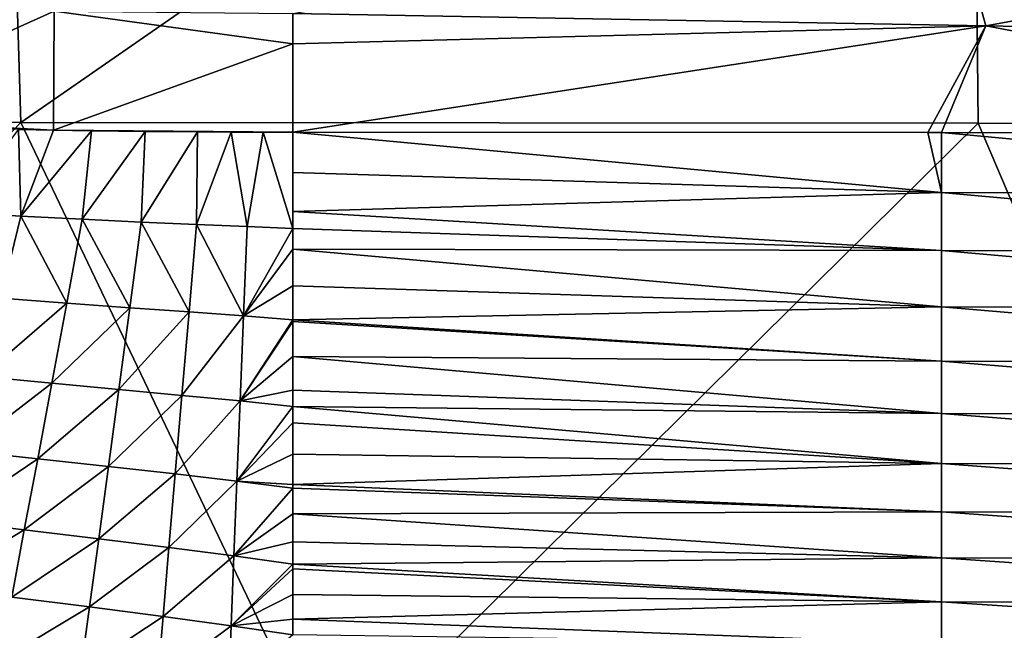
# Model space of a CAD drawing. Header units: metres. Extents: x -104 to 104, y -68 to 90.
# Tile 18 of 256: x -87.54 to -79.56, y 40.88 to 45.82. Entities that reach past the tile are written whole.
import ezdxf

# ---------------------------------------------------------------- set-up
doc = ezdxf.new("R2010")
doc.units = ezdxf.units.M
doc.layers.add('solid_FIT-BATH-153_SW0002', color=7, linetype='CONTINUOUS')

msp = doc.modelspace()

# ---------------------------------------------------------------- linework, layer by layer
at = {"layer": 'solid_FIT-BATH-153_SW0002'}
for points in [[(-87.68821, 50.324085, 16.53097), (-95.280121, 44.993069, 16.665369), (-87.524567, 44.988045, 16.558592)], [(-79.822777, 50.323502, 16.448248), (-87.68821, 50.324085, 16.53097), (-87.524567, 44.988045, 16.558592)], [(-79.822777, 50.323502, 16.448248), (-87.524567, 44.988045, 16.558592), (-79.769012, 44.983837, 16.469154)], [(-79.822777, 50.323502, 16.448248), (-79.769012, 44.983837, 16.469154), (-72.013466, 44.980373, 16.395523)], [(-71.957344, 50.323025, 16.380323), (-79.822777, 50.323502, 16.448248), (-72.013466, 44.980373, 16.395523)], [(-79.990074, 46.789463, -20.365519), (-79.708443, 45.771698, -20.31671), (-85.322723, 45.870975, -20.021191)], [(-79.990074, 46.789463, -20.365519), (-74.657417, 46.69009, -20.626539), (-79.708443, 45.771698, -20.31671)], [(-74.657417, 46.69009, -20.626539), (-74.094154, 45.665112, -20.593977), (-79.708443, 45.771698, -20.31671)], [(-89.18264, 45.023041, -19.712994), (-89.172607, 45.977913, -19.80801), (-87.255585, 45.890911, -19.914869)], [(-89.18264, 45.023041, -19.712994), (-87.255585, 45.890911, -19.914869), (-87.260796, 44.926556, -19.817358)], [(-87.260796, 44.926556, -19.817358), (-87.255585, 45.890911, -19.914869), (-85.322723, 45.626438, -20.000416)], [(-87.255585, 45.890911, -19.914869), (-85.322723, 45.870975, -20.021191), (-85.322723, 45.626438, -20.000416)], [(-79.708443, 45.771698, -20.31671), (-85.322723, 45.626438, -20.000416), (-85.322723, 45.870975, -20.021191)], [(-79.708443, 45.771698, -20.31671), (-85.322723, 44.912197, -19.926914), (-85.322723, 45.626438, -20.000416)], [(-79.708443, 45.771698, -20.31671), (-80.176735, 44.909386, -20.212362), (-85.322723, 44.912197, -19.926914)], [(-79.708443, 45.771698, -20.31671), (-80.066811, 44.909256, -20.218283), (-80.176735, 44.909386, -20.212362)], [(-79.708443, 45.771698, -20.31671), (-75.070419, 44.900757, -20.479553), (-80.066811, 44.909256, -20.218283)], [(-79.708443, 45.771698, -20.31671), (-74.094154, 45.665112, -20.593977), (-75.070419, 44.900757, -20.479553)], [(-87.260796, 44.926556, -19.817358), (-85.322723, 45.626438, -20.000416), (-85.322723, 44.912197, -19.926914)], [(-88.927704, 45.002083, -19.726482), (-89.18264, 45.023041, -19.712994), (-87.260796, 44.926556, -19.817358)], [(-88.66349, 44.983543, -19.740591), (-88.927704, 45.002083, -19.726482), (-87.260796, 44.926556, -19.817358)], [(-87.524567, 44.988045, 16.558592), (-95.280121, 44.993069, 16.665369), (-92.533394, 39.791527, 16.643263)], [(-87.524567, 44.988045, 16.558592), (-92.533394, 39.791527, 16.643263), (-85.039299, 39.784313, 16.539715)], [(-88.251266, 44.960247, -19.762844), (-88.66349, 44.983543, -19.740591), (-87.260796, 44.926556, -19.817358)], [(-87.825882, 44.942383, -19.786085), (-88.251266, 44.960247, -19.762844), (-87.260796, 44.926556, -19.817358)], [(-87.524841, 44.231419, -19.705832), (-88.036499, 44.26236, -19.679886), (-87.544418, 44.933498, -19.801609)], [(-87.544418, 44.933498, -19.801609), (-87.825882, 44.942383, -19.786085), (-87.260796, 44.926556, -19.817358)], [(-87.524841, 44.231419, -19.705832), (-87.544418, 44.933498, -19.801609), (-87.260796, 44.926556, -19.817358)], [(-87.524841, 44.231419, -19.705832), (-87.260796, 44.926556, -19.817358), (-86.954201, 44.920952, -19.834492)], [(-87.02771, 44.205719, -19.731443), (-87.524841, 44.231419, -19.705832), (-86.954201, 44.920952, -19.834492)], [(-79.769012, 44.983837, 16.469154), (-87.524567, 44.988045, 16.558592), (-85.039299, 39.784313, 16.539715)], [(-86.954201, 44.920952, -19.834492), (-87.260796, 44.926556, -19.817358), (-85.322723, 44.912197, -19.926914)], [(-87.02771, 44.205719, -19.731443), (-86.954201, 44.920952, -19.834492), (-86.518562, 44.915661, -19.859003)], [(-86.551346, 44.183773, -19.756296), (-87.02771, 44.205719, -19.731443), (-86.518562, 44.915661, -19.859003)], [(-86.518562, 44.915661, -19.859003), (-86.954201, 44.920952, -19.834492), (-85.322723, 44.912197, -19.926914)], [(-86.551346, 44.183773, -19.756296), (-86.518562, 44.915661, -19.859003), (-86.093506, 44.912941, -19.883066)], [(-86.093506, 44.912941, -19.883066), (-86.518562, 44.915661, -19.859003), (-85.322723, 44.912197, -19.926914)], [(-79.769012, 44.983837, 16.469154), (-85.039299, 39.784313, 16.539715), (-77.545212, 39.778263, 16.4529)], [(-72.013466, 44.980373, 16.395523), (-79.769012, 44.983837, 16.469154), (-77.545212, 39.778263, 16.4529)], [(-86.103279, 44.164547, -19.779758), (-86.551346, 44.183773, -19.756296), (-86.093506, 44.912941, -19.883066)], [(-86.103279, 44.164547, -19.779758), (-86.093506, 44.912941, -19.883066), (-85.821671, 44.912224, -19.898512)], [(-85.691254, 44.147091, -19.801161), (-86.103279, 44.164547, -19.779758), (-85.821671, 44.912224, -19.898512)], [(-85.563377, 44.912079, -19.913212), (-86.093506, 44.912941, -19.883066), (-85.322723, 44.912197, -19.926914)], [(-85.563377, 44.912079, -19.913212), (-85.821671, 44.912224, -19.898512), (-86.093506, 44.912941, -19.883066)], [(-85.691254, 44.147091, -19.801161), (-85.821671, 44.912224, -19.898512), (-85.563377, 44.912079, -19.913212)], [(-85.691254, 44.147091, -19.801161), (-85.563377, 44.912079, -19.913212), (-85.323021, 44.130157, -19.819788)], [(-85.323021, 44.130157, -19.819788), (-85.563377, 44.912079, -19.913212), (-85.322723, 44.912197, -19.926914)], [(-85.323021, 44.130157, -19.819788), (-85.322723, 44.912197, -19.926914), (-85.322853, 44.585339, -19.885944)], [(-80.06723, 44.423527, -20.159931), (-85.322853, 44.585339, -19.885944), (-85.322723, 44.912197, -19.926914)], [(-80.06723, 44.423527, -20.159931), (-85.322723, 44.912197, -19.926914), (-80.176735, 44.909386, -20.212362)], [(-80.06723, 44.423527, -20.159931), (-80.176735, 44.909386, -20.212362), (-80.066811, 44.909256, -20.218283)], [(-74.729065, 44.412037, -20.442823), (-80.06723, 44.423527, -20.159931), (-80.066811, 44.909256, -20.218283)], [(-74.729065, 44.412037, -20.442823), (-80.066811, 44.909256, -20.218283), (-75.070419, 44.900757, -20.479553)], [(-85.323021, 44.130157, -19.819788), (-85.322853, 44.585339, -19.885944), (-85.322968, 44.269566, -19.841267)], [(-80.06723, 44.423527, -20.159931), (-85.322968, 44.269566, -19.841267), (-85.322853, 44.585339, -19.885944)], [(-80.06723, 44.423527, -20.159931), (-80.06723, 43.952736, -20.091955), (-85.322968, 44.269566, -19.841267)], [(-74.729065, 43.939751, -20.379559), (-80.06723, 43.952736, -20.091955), (-80.06723, 44.423527, -20.159931)], [(-74.729065, 44.412037, -20.442823), (-74.729065, 43.939751, -20.379559), (-80.06723, 44.423527, -20.159931)], [(-87.686897, 43.567223, -19.5774), (-88.036499, 44.26236, -19.679886), (-87.524841, 44.231419, -19.705832)], [(-87.686897, 43.567223, -19.5774), (-87.524841, 44.231419, -19.705832), (-87.154091, 43.526485, -19.601803)], [(-87.154091, 43.526485, -19.601803), (-87.524841, 44.231419, -19.705832), (-87.02771, 44.205719, -19.731443)], [(-87.154091, 43.526485, -19.601803), (-87.02771, 44.205719, -19.731443), (-86.643692, 43.489567, -19.62553)], [(-86.643692, 43.489567, -19.62553), (-87.02771, 44.205719, -19.731443), (-86.551346, 44.183773, -19.756296)], [(-80.06723, 43.952736, -20.091955), (-85.323021, 44.130157, -19.819788), (-85.322968, 44.269566, -19.841267)], [(-86.643692, 43.489567, -19.62553), (-86.551346, 44.183773, -19.756296), (-86.163246, 43.455399, -19.647882)], [(-86.163246, 43.455399, -19.647882), (-86.551346, 44.183773, -19.756296), (-86.103279, 44.164547, -19.779758)], [(-86.163246, 43.455399, -19.647882), (-86.103279, 44.164547, -19.779758), (-85.720505, 43.422993, -19.66811)], [(-85.720505, 43.422993, -19.66811), (-86.103279, 44.164547, -19.779758), (-85.691254, 44.147091, -19.801161)], [(-85.720505, 43.422993, -19.66811), (-85.691254, 44.147091, -19.801161), (-85.323021, 44.130157, -19.819788)], [(-85.720505, 43.422993, -19.66811), (-85.323021, 44.130157, -19.819788), (-85.323074, 43.963673, -19.792629)], [(-80.06723, 43.952736, -20.091955), (-85.323074, 43.963673, -19.792629), (-85.323021, 44.130157, -19.819788)], [(-85.720505, 43.422993, -19.66811), (-85.323074, 43.963673, -19.792629), (-85.323158, 43.666527, -19.739801)], [(-80.06723, 43.497383, -20.013536), (-85.323158, 43.666527, -19.739801), (-85.323074, 43.963673, -19.792629)], [(-80.06723, 43.952736, -20.091955), (-80.06723, 43.497383, -20.013536), (-85.323074, 43.963673, -19.792629)], [(-74.729065, 43.483528, -20.306244), (-80.06723, 43.497383, -20.013536), (-80.06723, 43.952736, -20.091955)], [(-74.729065, 43.939751, -20.379559), (-74.729065, 43.483528, -20.306244), (-80.06723, 43.952736, -20.091955)], [(-85.720505, 43.422993, -19.66811), (-85.323158, 43.666527, -19.739801), (-85.323219, 43.391323, -19.685459)], [(-80.06723, 43.497383, -20.013536), (-85.323219, 43.391323, -19.685459), (-85.323158, 43.666527, -19.739801)], [(-87.686897, 43.567223, -19.5774), (-87.154091, 43.526485, -19.601803), (-87.841614, 42.932255, -19.424435)], [(-87.154091, 43.526485, -19.601803), (-87.274696, 42.878105, -19.446339), (-87.841614, 42.932255, -19.424435)], [(-87.154091, 43.526485, -19.601803), (-86.643692, 43.489567, -19.62553), (-87.274696, 42.878105, -19.446339)], [(-86.643692, 43.489567, -19.62553), (-86.73172, 42.827946, -19.467487), (-87.274696, 42.878105, -19.446339)], [(-86.643692, 43.489567, -19.62553), (-86.163246, 43.455399, -19.647882), (-86.73172, 42.827946, -19.467487)], [(-80.06723, 43.497383, -20.013536), (-80.06723, 43.057968, -19.923872), (-85.323219, 43.391323, -19.685459)], [(-74.729065, 43.043762, -20.222076), (-80.06723, 43.057968, -19.923872), (-80.06723, 43.497383, -20.013536)], [(-74.729065, 43.483528, -20.306244), (-74.729065, 43.043762, -20.222076), (-80.06723, 43.497383, -20.013536)], [(-86.163246, 43.455399, -19.647882), (-86.220299, 42.780655, -19.487192), (-86.73172, 42.827946, -19.467487)], [(-86.163246, 43.455399, -19.647882), (-85.720505, 43.422993, -19.66811), (-86.220299, 42.780655, -19.487192)], [(-85.720505, 43.422993, -19.66811), (-85.748207, 42.735184, -19.504711), (-86.220299, 42.780655, -19.487192)], [(-85.720505, 43.422993, -19.66811), (-85.323219, 43.391323, -19.685459), (-85.748207, 42.735184, -19.504711)], [(-85.748207, 42.735184, -19.504711), (-85.323219, 43.391323, -19.685459), (-85.323219, 43.377438, -19.68257)], [(-85.748207, 42.735184, -19.504711), (-85.323219, 43.377438, -19.68257), (-85.323242, 43.095963, -19.620665)], [(-80.06723, 43.057968, -19.923872), (-85.323242, 43.095963, -19.620665), (-85.323219, 43.377438, -19.68257)], [(-80.06723, 43.057968, -19.923872), (-85.323219, 43.377438, -19.68257), (-85.323219, 43.391323, -19.685459)], [(-85.748207, 42.735184, -19.504711), (-85.323242, 43.095963, -19.620665), (-85.323235, 42.822704, -19.554054)], [(-80.06723, 42.63496, -19.822159), (-85.323235, 42.822704, -19.554054), (-85.323242, 43.095963, -19.620665)], [(-80.06723, 43.057968, -19.923872), (-80.06723, 42.63496, -19.822159), (-85.323242, 43.095963, -19.620665)], [(-74.729065, 42.620827, -20.126251), (-80.06723, 42.63496, -19.822159), (-80.06723, 43.057968, -19.923872)], [(-74.729065, 43.043762, -20.222076), (-74.729065, 42.620827, -20.126251), (-80.06723, 43.057968, -19.923872)], [(-87.841614, 42.932255, -19.424435), (-87.274696, 42.878105, -19.446339), (-87.988701, 42.332603, -19.245272)], [(-87.274696, 42.878105, -19.446339), (-87.389366, 42.266098, -19.26334), (-87.988701, 42.332603, -19.245272)], [(-87.274696, 42.878105, -19.446339), (-86.73172, 42.827946, -19.467487), (-87.389366, 42.266098, -19.26334)], [(-86.73172, 42.827946, -19.467487), (-86.815399, 42.203747, -19.280237), (-87.389366, 42.266098, -19.26334)], [(-86.73172, 42.827946, -19.467487), (-86.220299, 42.780655, -19.487192), (-86.815399, 42.203747, -19.280237)], [(-86.220299, 42.780655, -19.487192), (-86.274483, 42.144386, -19.295326), (-86.815399, 42.203747, -19.280237)], [(-86.220299, 42.780655, -19.487192), (-85.748207, 42.735184, -19.504711), (-86.274483, 42.144386, -19.295326)], [(-85.748207, 42.735184, -19.504711), (-85.323235, 42.822704, -19.554054), (-85.323227, 42.690094, -19.519194)], [(-80.06723, 42.63496, -19.822159), (-85.323227, 42.690094, -19.519194), (-85.323235, 42.822704, -19.554054)], [(-85.748207, 42.735184, -19.504711), (-85.774475, 42.086929, -19.307915), (-86.274483, 42.144386, -19.295326)], [(-85.748207, 42.735184, -19.504711), (-85.323227, 42.690094, -19.519194), (-85.774475, 42.086929, -19.307915)], [(-85.774475, 42.086929, -19.307915), (-85.323227, 42.690094, -19.519194), (-85.323219, 42.558376, -19.482807)], [(-80.06723, 42.228542, -19.707548), (-85.323219, 42.558376, -19.482807), (-85.323227, 42.690094, -19.519194)], [(-80.06723, 42.63496, -19.822159), (-80.06723, 42.228542, -19.707548), (-85.323227, 42.690094, -19.519194)], [(-74.729065, 42.214886, -20.01791), (-80.06723, 42.228542, -19.707548), (-80.06723, 42.63496, -19.822159)], [(-74.729065, 42.620827, -20.126251), (-74.729065, 42.214886, -20.01791), (-80.06723, 42.63496, -19.822159)], [(-85.774475, 42.086929, -19.307915), (-85.323219, 42.558376, -19.482807), (-85.323212, 42.303616, -19.407099)], [(-80.06723, 42.228542, -19.707548), (-85.323212, 42.303616, -19.407099), (-85.323219, 42.558376, -19.482807)], [(-87.988701, 42.332603, -19.245272), (-87.389366, 42.266098, -19.26334), (-88.127823, 41.768017, -19.035704)], [(-85.774475, 42.086929, -19.307915), (-85.323212, 42.303616, -19.407099), (-85.323212, 42.058075, -19.326878)], [(-80.06723, 42.228542, -19.707548), (-85.323212, 42.058075, -19.326878), (-85.323212, 42.303616, -19.407099)], [(-87.389366, 42.266098, -19.26334), (-87.497849, 41.690716, -19.048822), (-88.127823, 41.768017, -19.035704)], [(-87.389366, 42.266098, -19.26334), (-86.815399, 42.203747, -19.280237), (-87.497849, 41.690716, -19.048822)], [(-86.815399, 42.203747, -19.280237), (-86.894547, 41.617783, -19.060022), (-87.497849, 41.690716, -19.048822)], [(-86.815399, 42.203747, -19.280237), (-86.274483, 42.144386, -19.295326), (-86.894547, 41.617783, -19.060022)], [(-80.06723, 42.228542, -19.707548), (-80.06723, 41.838684, -19.579159), (-85.323212, 42.058075, -19.326878)], [(-74.729065, 41.825859, -19.896145), (-80.06723, 41.838684, -19.579159), (-80.06723, 42.228542, -19.707548)], [(-74.729065, 42.214886, -20.01791), (-74.729065, 41.825859, -19.896145), (-80.06723, 42.228542, -19.707548)], [(-86.274483, 42.144386, -19.295326), (-86.325706, 41.548023, -19.068733), (-86.894547, 41.617783, -19.060022)], [(-86.274483, 42.144386, -19.295326), (-85.774475, 42.086929, -19.307915), (-86.325706, 41.548023, -19.068733)], [(-85.774475, 42.086929, -19.307915), (-85.799278, 41.480312, -19.074348), (-86.325706, 41.548023, -19.068733)], [(-85.774475, 42.086929, -19.307915), (-85.323212, 42.030136, -19.317265), (-85.799278, 41.480312, -19.074348)], [(-85.774475, 42.086929, -19.307915), (-85.323212, 42.058075, -19.326878), (-85.323212, 42.030136, -19.317265)], [(-80.06723, 41.838684, -19.579159), (-85.323212, 42.030136, -19.317265), (-85.323212, 42.058075, -19.326878)], [(-85.799278, 41.480312, -19.074348), (-85.323212, 42.030136, -19.317265), (-85.323212, 41.821362, -19.242056)], [(-80.06723, 41.838684, -19.579159), (-85.323212, 41.821362, -19.242056), (-85.323212, 42.030136, -19.317265)], [(-85.799278, 41.480312, -19.074348), (-85.323212, 41.821362, -19.242056), (-85.323212, 41.593918, -19.152872)], [(-80.06723, 41.838684, -19.579159), (-80.06723, 41.465351, -19.43611), (-85.323212, 41.821362, -19.242056)], [(-80.06723, 41.465351, -19.43611), (-85.323212, 41.593918, -19.152872), (-85.323212, 41.821362, -19.242056)], [(-74.729065, 41.453648, -19.760044), (-80.06723, 41.465351, -19.43611), (-80.06723, 41.838684, -19.579159)], [(-74.729065, 41.825859, -19.896145), (-74.729065, 41.453648, -19.760044), (-80.06723, 41.838684, -19.579159)], [(-88.127823, 41.768017, -19.035704), (-87.497849, 41.690716, -19.048822), (-88.258774, 41.233665, -18.789631)], [(-87.497849, 41.690716, -19.048822), (-87.599945, 41.148182, -18.797108), (-88.258774, 41.233665, -18.789631)], [(-87.497849, 41.690716, -19.048822), (-86.894547, 41.617783, -19.060022), (-87.599945, 41.148182, -18.797108)], [(-86.894547, 41.617783, -19.060022), (-86.968987, 41.06752, -18.801697), (-87.599945, 41.148182, -18.797108)], [(-86.894547, 41.617783, -19.060022), (-86.325706, 41.548023, -19.068733), (-86.968987, 41.06752, -18.801697)], [(-85.799278, 41.480312, -19.074348), (-85.323212, 41.593918, -19.152872), (-85.323219, 41.413265, -19.076132)], [(-80.06723, 41.465351, -19.43611), (-85.323219, 41.413265, -19.076132), (-85.323212, 41.593918, -19.152872)], [(-86.325706, 41.548023, -19.068733), (-86.373825, 40.990406, -18.802931), (-86.968987, 41.06752, -18.801697)], [(-86.325706, 41.548023, -19.068733), (-85.799278, 41.480312, -19.074348), (-86.373825, 40.990406, -18.802931)], [(-85.799278, 41.480312, -19.074348), (-85.822548, 40.915661, -18.800303), (-86.373825, 40.990406, -18.802931)], [(-85.799278, 41.480312, -19.074348), (-85.323219, 41.413265, -19.076132), (-85.822548, 40.915661, -18.800303)], [(-85.822548, 40.915661, -18.800303), (-85.323219, 41.413265, -19.076132), (-85.323219, 41.376091, -19.059647)], [(-80.06723, 41.465351, -19.43611), (-80.06723, 41.108501, -19.277517), (-85.323219, 41.413265, -19.076132)], [(-80.06723, 41.108501, -19.277517), (-85.323219, 41.376091, -19.059647), (-85.323219, 41.413265, -19.076132)], [(-74.729065, 41.098167, -19.608694), (-80.06723, 41.108501, -19.277517), (-80.06723, 41.465351, -19.43611)], [(-74.729065, 41.453648, -19.760044), (-74.729065, 41.098167, -19.608694), (-80.06723, 41.465351, -19.43611)], [(-85.822548, 40.915661, -18.800303), (-85.323219, 41.376091, -19.059647), (-85.323219, 41.168163, -18.962774)], [(-80.06723, 41.108501, -19.277517), (-85.323219, 41.168163, -18.962774), (-85.323219, 41.376091, -19.059647)], [(-85.822548, 40.915661, -18.800303), (-85.323219, 41.168163, -18.962774), (-85.323219, 40.970013, -18.86252)], [(-80.06723, 41.108501, -19.277517), (-85.323219, 40.970013, -18.86252), (-85.323219, 41.168163, -18.962774)], [(-87.599945, 41.148182, -18.797108), (-86.968987, 41.06752, -18.801697), (-87.695572, 40.634953, -18.501909)], [(-80.06723, 41.108501, -19.277517), (-80.06723, 40.768112, -19.102503), (-85.323219, 40.970013, -18.86252)], [(-74.729065, 40.759319, -19.441181), (-80.06723, 40.768112, -19.102503), (-80.06723, 41.108501, -19.277517)], [(-74.729065, 41.098167, -19.608694), (-74.729065, 40.759319, -19.441181), (-80.06723, 41.108501, -19.277517)], [(-86.968987, 41.06752, -18.801697), (-87.038643, 40.550323, -18.499638), (-87.695572, 40.634953, -18.501909)], [(-86.968987, 41.06752, -18.801697), (-86.373825, 40.990406, -18.802931), (-87.038643, 40.550323, -18.499638)], [(-86.373825, 40.990406, -18.802931), (-86.418793, 40.469933, -18.493111), (-87.038643, 40.550323, -18.499638)], [(-86.373825, 40.990406, -18.802931), (-85.822548, 40.915661, -18.800303), (-86.418793, 40.469933, -18.493111)], [(-85.822548, 40.915661, -18.800303), (-85.323219, 40.970013, -18.86252), (-85.323219, 40.841801, -18.793135)], [(-80.06723, 40.768112, -19.102503), (-85.323219, 40.841801, -18.793135), (-85.323219, 40.970013, -18.86252)], [(-85.822548, 40.915661, -18.800303), (-85.844246, 40.392464, -18.48196), (-86.418793, 40.469933, -18.493111)], [(-85.822548, 40.915661, -18.800303), (-85.323219, 40.841801, -18.793135), (-85.844246, 40.392464, -18.48196)]]:
    msp.add_3dface(points, dxfattribs=at)

doc.saveas('drawing.dxf')
